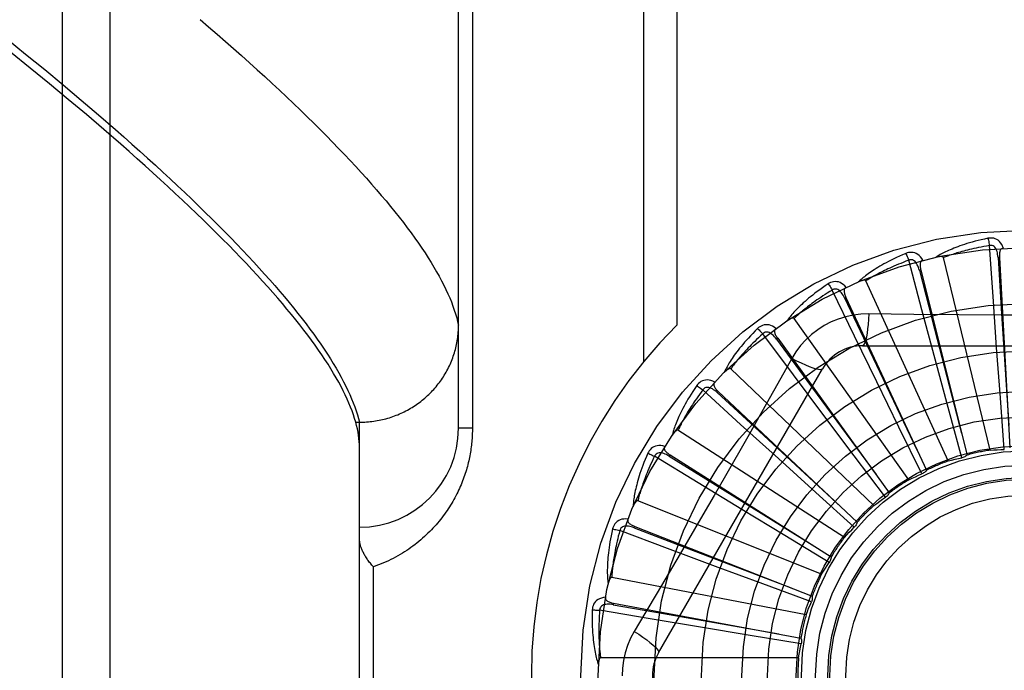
# Model space of a CAD drawing. Header units: inches. Extents: x 0 to 283, y 0 to 183.
# Tile 47 of 256: x 55.562 to 56.183, y 57.95 to 58.361. Entities that reach past the tile are written whole.
import ezdxf

# ---------------------------------------------------------------- set-up
doc = ezdxf.new("R2010")
doc.units = ezdxf.units.IN
doc.header["$LTSCALE"] = 15.583333
doc.header["$MEASUREMENT"] = 0
doc.linetypes.add('HIDDEN', pattern=[0.2, 0.1, -0.1])
doc.layers.add('LEFTHAND_DOOR_ASSEMBLY', color=7, linetype='CONTINUOUS')

msp = doc.modelspace()

# ---------------------------------------------------------------- linework, layer by layer
at = {"layer": 'LEFTHAND_DOOR_ASSEMBLY', "color": 8, "linetype": 'HIDDEN'}
for p, q in [((55.61858, 57.39041), (55.61858, 58.50356)), ((55.58858, 57.4198), (55.58858, 58.47417)), ((55.83858, 58.10323), (55.83858, 58.4436)), ((55.9553, 58.41698), (55.9553, 58.14496)), ((55.97651, 58.41698), (55.97651, 58.16835)), ((55.84737, 58.38448), (55.84737, 58.10323)), ((55.55293, 58.34931), (55.5653, 58.33936)), ((55.56827, 58.33051), (55.55571, 58.34065)), ((55.5653, 58.33936), (55.57733, 58.32954)), ((55.58046, 58.32055), (55.56827, 58.33051)), ((55.57733, 58.32954), (55.58903, 58.31985)), ((55.59226, 58.31075), (55.58046, 58.32055)), ((55.58903, 58.31985), (55.60038, 58.31031)), ((55.60369, 58.30113), (55.59226, 58.31075)), ((55.60038, 58.31031), (55.61139, 58.30092)), ((55.61474, 58.29169), (55.60369, 58.30113)), ((56.17604, 58.18631), (56.17378, 58.21852)), ((56.13113, 58.178), (56.12281, 58.20921)), ((56.17429, 58.08942), (56.14483, 58.21087)), ((56.18016, 58.21104), (56.1792, 58.21098)), ((56.18016, 58.21104), (56.1867, 58.09086)), ((56.13049, 58.20306), (56.12956, 58.20283)), ((56.13049, 58.20306), (56.15966, 58.0863)), ((56.0886, 58.16134), (56.07452, 58.19041)), ((56.14774, 58.08254), (56.09583, 58.19621)), ((56.08323, 58.18583), (56.08236, 58.18543)), ((56.08323, 58.18583), (56.13397, 58.0767)), ((56.17835, 58.1542), (56.17604, 58.18631)), ((56.13947, 58.14691), (56.13113, 58.178)), ((56.12298, 58.07075), (56.05049, 58.17255)), ((56.18289, 58.17453), (56.15442, 58.17469)), ((56.04999, 58.13694), (56.03067, 58.16282)), ((56.04009, 58.15997), (56.03931, 58.15941)), ((56.04009, 58.15997), (56.11056, 58.06241)), ((56.10268, 58.1324), (56.0886, 58.16134)), ((56.09364, 58.15532), (56.30053, 58.15532)), ((56.1807, 58.1225), (56.17835, 58.1542)), ((56.04905, 58.1473), (56.04215, 58.13492)), ((56.14778, 58.11622), (56.13947, 58.14691)), ((55.96494, 57.96157), (56.06838, 58.14073)), ((56.1009, 58.05449), (56.01046, 58.14073)), ((56.06929, 58.11118), (56.04999, 58.13694)), ((56.11664, 58.10384), (56.10268, 58.1324)), ((56.0167, 58.10567), (55.99283, 58.12742)), ((56.00262, 58.12641), (56.00196, 58.12571)), ((56.00262, 58.12641), (56.09028, 58.04395)), ((56.18318, 58.0898), (56.1807, 58.1225)), ((56.1564, 58.08458), (56.14778, 58.11622)), ((56.08841, 58.08578), (56.06929, 58.11118)), ((55.77371, 58.10701), (55.77608, 58.10701)), ((55.77608, 58.10701), (55.77722, 58.10702)), ((55.77608, 57.78696), (55.77608, 58.10701)), ((55.84737, 58.10323), (55.83858, 58.10323)), ((56.04053, 58.08403), (56.0167, 58.10567)), ((56.13109, 58.0744), (56.11664, 58.10384)), ((56.08229, 58.03434), (55.97716, 58.10191)), ((55.98993, 58.06866), (55.96237, 58.08551)), ((55.97218, 58.08636), (55.97166, 58.08555)), ((55.97218, 58.08636), (56.07386, 58.02198)), ((56.10817, 58.05961), (56.08841, 58.08578)), ((56.06411, 58.0627), (56.04053, 58.08403)), ((56.01742, 58.05192), (55.98993, 58.06866)), ((56.08847, 58.04075), (56.06411, 58.0627)), ((56.06783, 58.01104), (55.95182, 58.05749)), ((55.99293, 58.04847), (55.97856, 58.02389)), ((56.04461, 58.03544), (56.01742, 58.05192)), ((55.94986, 58.04128), (55.94951, 58.04039)), ((55.94986, 58.04128), (56.06189, 57.99731)), ((55.97064, 58.02726), (55.9404, 58.03859)), ((56.07269, 58.0185), (56.04461, 58.03544)), ((56.00081, 58.01603), (55.97064, 58.02726)), ((55.78487, 57.87823), (55.78487, 58.01573)), ((56.03062, 58.00499), (56.00081, 58.01603)), ((56.05805, 57.98542), (55.93534, 58.00907)), ((56.0614, 57.99366), (56.03062, 58.00499)), ((55.93649, 57.99279), (55.93631, 57.99185)), ((55.93649, 57.99279), (56.05481, 57.97081)), ((55.95954, 57.98295), (55.9277, 57.98835)), ((55.99129, 57.97763), (55.95954, 57.98295)), ((56.02265, 57.97244), (55.99129, 57.97763)), ((56.05502, 57.96714), (56.02265, 57.97244)), ((56.05329, 57.95841), (55.92832, 57.95841))]:
    msp.add_line(p, q, dxfattribs=at)
for points in [[(55.67541, 58.36117), (55.68083, 58.35653), (55.68616, 58.35193), (55.69141, 58.34737), (55.69656, 58.34284), (55.70162, 58.33836), (55.70659, 58.33391), (55.71147, 58.32951), (55.71626, 58.32514), (55.72096, 58.32082), (55.72556, 58.31653), (55.73008, 58.31229), (55.7345, 58.30809), (55.73883, 58.30393), (55.74307, 58.29982), (55.74722, 58.29574), (55.75128, 58.29171), (55.75524, 58.28772), (55.75911, 58.28377), (55.7629, 58.27986), (55.76659, 58.276), (55.77019, 58.27218), (55.7737, 58.2684), (55.77711, 58.26467), (55.78044, 58.26098), (55.78367, 58.25733), (55.78682, 58.25372), (55.78987, 58.25016), (55.79283, 58.24664), (55.7957, 58.24317), (55.79848, 58.23974), (55.80117, 58.23635), (55.80377, 58.23301), (55.80627, 58.22971), (55.80869, 58.22646), (55.81101, 58.22325), (55.81325, 58.22008), (55.81539, 58.21695), (55.81744, 58.21388), (55.81941, 58.21084), (55.82128, 58.20785), (55.82306, 58.2049), (55.82475, 58.20199), (55.82635, 58.19913), (55.82787, 58.19632), (55.82929, 58.19354), (55.83062, 58.19081), (55.83186, 58.18813), (55.83302, 58.18549), (55.83408, 58.18289), (55.83505, 58.18033), (55.83594, 58.17782), (55.83673, 58.17535), (55.83744, 58.17293), (55.83806, 58.17055), (55.83858, 58.16821)], [(55.61139, 58.30092), (55.62206, 58.29167), (55.62726, 58.28711), (55.63237, 58.28258), (55.6374, 58.27809), (55.64234, 58.27364), (55.64719, 58.26923), (55.65196, 58.26485), (55.65663, 58.26052), (55.66122, 58.25623), (55.66572, 58.25198), (55.67014, 58.24777), (55.67446, 58.2436), (55.6787, 58.23947), (55.68284, 58.23538), (55.6869, 58.23134), (55.69087, 58.22734), (55.69475, 58.22337), (55.69855, 58.21945), (55.70225, 58.21557), (55.70587, 58.21174), (55.7094, 58.20794), (55.71283, 58.20419), (55.71618, 58.20048), (55.71945, 58.19682), (55.72262, 58.1932), (55.7257, 58.18962), (55.7287, 58.18608), (55.7316, 58.18258), (55.73442, 58.17913), (55.73715, 58.17573), (55.73979, 58.17236), (55.74234, 58.16904), (55.7448, 58.16577), (55.74717, 58.16253), (55.74946, 58.15934), (55.75165, 58.1562), (55.75376, 58.15309), (55.75578, 58.15003), (55.75771, 58.14702), (55.75955, 58.14405), (55.7613, 58.14112), (55.76297, 58.13823), (55.76455, 58.13539), (55.76604, 58.1326), (55.76744, 58.12984), (55.76875, 58.12713), (55.76997, 58.12447), (55.77111, 58.12184), (55.77216, 58.11926), (55.77312, 58.11673), (55.77399, 58.11423), (55.77478, 58.11178), (55.77547, 58.10937), (55.77608, 58.10701)], [(55.77371, 58.10701), (55.77303, 58.10934), (55.77226, 58.11172), (55.7714, 58.11414), (55.77046, 58.1166), (55.76943, 58.1191), (55.76831, 58.12165), (55.7671, 58.12425), (55.76581, 58.12688), (55.76443, 58.12956), (55.76296, 58.13228), (55.7614, 58.13505), (55.75976, 58.13786), (55.75802, 58.14071), (55.7562, 58.14361), (55.75429, 58.14655), (55.7523, 58.14954), (55.75021, 58.15257), (55.74803, 58.15564), (55.74577, 58.15876), (55.74342, 58.16192), (55.74097, 58.16513), (55.73844, 58.16839), (55.73582, 58.17168), (55.73311, 58.17503), (55.73031, 58.17842), (55.72742, 58.18185), (55.72444, 58.18533), (55.72137, 58.18885), (55.7182, 58.19242), (55.71495, 58.19604), (55.71161, 58.1997), (55.70817, 58.2034), (55.70465, 58.20715), (55.70103, 58.21095), (55.69732, 58.21479), (55.69352, 58.21867), (55.68963, 58.22261), (55.68565, 58.22658), (55.68157, 58.23061), (55.6774, 58.23468), (55.67314, 58.23879), (55.66879, 58.24295), (55.66434, 58.24716), (55.6598, 58.25141), (55.65517, 58.2557), (55.65044, 58.26004), (55.64562, 58.26443), (55.64071, 58.26886), (55.6357, 58.27334), (55.6306, 58.27786), (55.62541, 58.28242), (55.61474, 58.29169)], [(56.17283, 58.2231), (56.17065, 58.22263), (56.16857, 58.22216), (56.1666, 58.22168), (56.16471, 58.22119), (56.16292, 58.2207), (56.16121, 58.22021), (56.15959, 58.21971), (56.15804, 58.21922), (56.15657, 58.21873), (56.15516, 58.21824), (56.15383, 58.21776), (56.15256, 58.21728), (56.15134, 58.2168), (56.15019, 58.21633), (56.14909, 58.21587), (56.14804, 58.21541), (56.14705, 58.21496), (56.1461, 58.21452), (56.14521, 58.21408), (56.14435, 58.21364), (56.14355, 58.21321), (56.14278, 58.21279), (56.14205, 58.21238), (56.14136, 58.21197), (56.14071, 58.21157), (56.14009, 58.21118)], [(56.18258, 58.21687), (56.18209, 58.21813), (56.18152, 58.21926), (56.18086, 58.22025), (56.18012, 58.2211), (56.17931, 58.22181), (56.17843, 58.22238), (56.17749, 58.2228), (56.17651, 58.22309), (56.17553, 58.22324), (56.17458, 58.22328), (56.17368, 58.22324), (56.17283, 58.2231)], [(56.17283, 58.2231), (56.17299, 58.2225), (56.17315, 58.22181), (56.17331, 58.22106), (56.17347, 58.22025), (56.17363, 58.21939), (56.17378, 58.21852)], [(56.17378, 58.21852), (56.17195, 58.21821), (56.1702, 58.2179), (56.16853, 58.21758), (56.16693, 58.21727), (56.16541, 58.21695), (56.16394, 58.21663), (56.16254, 58.21631), (56.1612, 58.21599), (56.15992, 58.21567), (56.1587, 58.21536), (56.15752, 58.21504), (56.1564, 58.21473), (56.15532, 58.21443), (56.15429, 58.21413), (56.1533, 58.21383), (56.15235, 58.21354), (56.15145, 58.21325), (56.15058, 58.21297), (56.14974, 58.21269), (56.14895, 58.21242), (56.14818, 58.21215), (56.14745, 58.21188), (56.14675, 58.21162), (56.14608, 58.21137), (56.14544, 58.21112), (56.14483, 58.21087)], [(56.1792, 58.21098), (56.17911, 58.21202), (56.17898, 58.21299), (56.17881, 58.21391), (56.17858, 58.21476), (56.1783, 58.21555), (56.17797, 58.21628), (56.17759, 58.21692), (56.17716, 58.21748), (56.17667, 58.21793), (56.17613, 58.21827), (56.17555, 58.2185), (56.17495, 58.21861), (56.17435, 58.21862), (56.17377, 58.21852)], [(56.18258, 58.21687), (56.18213, 58.2168), (56.18172, 58.21665), (56.18136, 58.21642), (56.18106, 58.21613), (56.18081, 58.21579), (56.18061, 58.2154), (56.18044, 58.21496), (56.18032, 58.21448), (56.18023, 58.21396), (56.18018, 58.21342), (56.18014, 58.21285), (56.18013, 58.21227), (56.18014, 58.21166), (56.18016, 58.21104)], [(56.12102, 58.21352), (56.11896, 58.21265), (56.11701, 58.21179), (56.11516, 58.21094), (56.1134, 58.21011), (56.11173, 58.20929), (56.11015, 58.20848), (56.10865, 58.20769), (56.10722, 58.20691), (56.10587, 58.20615), (56.10459, 58.20541), (56.10337, 58.20468), (56.10221, 58.20396), (56.10111, 58.20327), (56.10006, 58.20259), (56.09907, 58.20193), (56.09813, 58.20128), (56.09724, 58.20065), (56.09639, 58.20004), (56.0956, 58.19943), (56.09484, 58.19884), (56.09413, 58.19827), (56.09346, 58.19771), (56.09282, 58.19717), (56.09222, 58.19664), (56.09165, 58.19612), (56.09112, 58.19562)], [(56.12281, 58.20921), (56.12108, 58.20856), (56.11942, 58.20792), (56.11784, 58.20729), (56.11633, 58.20668), (56.11489, 58.20607), (56.11351, 58.20548), (56.1122, 58.2049), (56.11094, 58.20434), (56.10974, 58.20378), (56.1086, 58.20324), (56.10751, 58.20271), (56.10646, 58.2022), (56.10546, 58.20169), (56.1045, 58.2012), (56.10359, 58.20072), (56.10272, 58.20026), (56.10188, 58.1998), (56.10108, 58.19936), (56.10031, 58.19893), (56.09958, 58.19851), (56.09888, 58.1981), (56.09822, 58.1977), (56.09758, 58.19731), (56.09697, 58.19694), (56.09639, 58.19657), (56.09583, 58.19621)], [(56.13177, 58.20924), (56.13105, 58.2104), (56.13027, 58.21139), (56.12944, 58.21225), (56.12855, 58.21294), (56.12762, 58.21348), (56.12665, 58.21387), (56.12564, 58.21411), (56.12463, 58.2142), (56.12364, 58.21417), (56.12269, 58.21403), (56.12182, 58.21382), (56.12102, 58.21352)], [(56.12102, 58.21352), (56.12128, 58.21296), (56.12157, 58.21232), (56.12187, 58.21161), (56.12218, 58.21084), (56.1225, 58.21003), (56.12281, 58.20921)], [(56.12956, 58.20283), (56.12928, 58.20383), (56.12897, 58.20476), (56.12862, 58.20563), (56.12824, 58.20642), (56.12782, 58.20715), (56.12736, 58.20779), (56.12686, 58.20836), (56.12633, 58.20882), (56.12576, 58.20917), (56.12517, 58.20941), (56.12455, 58.20952), (56.12394, 58.20951), (56.12336, 58.20941), (56.1228, 58.20921)], [(56.13177, 58.20924), (56.13133, 58.20909), (56.13096, 58.20887), (56.13065, 58.20858), (56.13041, 58.20824), (56.13023, 58.20785), (56.13011, 58.20743), (56.13003, 58.20696), (56.13, 58.20647), (56.13001, 58.20595), (56.13006, 58.20541), (56.13013, 58.20484), (56.13023, 58.20426), (56.13035, 58.20367), (56.13049, 58.20306)], [(56.14483, 58.21087), (56.14476, 58.21103), (56.14465, 58.21116), (56.14451, 58.21126), (56.14434, 58.21135), (56.14415, 58.21141), (56.14395, 58.21146), (56.14374, 58.2115), (56.14351, 58.21152), (56.14328, 58.21154), (56.14304, 58.21154), (56.14278, 58.21154), (56.14252, 58.21153), (56.14226, 58.21151), (56.14198, 58.21149), (56.14169, 58.21145), (56.1414, 58.21142), (56.14109, 58.21137), (56.14077, 58.21132), (56.14044, 58.21125), (56.1401, 58.21118)], [(56.1792, 58.21098), (56.18123, 58.17878), (56.18594, 58.10504)], [(56.12956, 58.20283), (56.13765, 58.17159), (56.15623, 58.10008)], [(56.09583, 58.19621), (56.09573, 58.19635), (56.0956, 58.19646), (56.09544, 58.19654), (56.09526, 58.19659), (56.09507, 58.19662), (56.09486, 58.19663), (56.09464, 58.19662), (56.09442, 58.1966), (56.09419, 58.19657), (56.09395, 58.19653), (56.0937, 58.19648), (56.09344, 58.19642), (56.09319, 58.19635), (56.09292, 58.19628), (56.09264, 58.19619), (56.09236, 58.1961), (56.09207, 58.196), (56.09177, 58.19588), (56.09145, 58.19576), (56.09113, 58.19562)], [(56.07195, 58.19431), (56.0701, 58.19307), (56.06835, 58.19185), (56.06669, 58.19067), (56.06512, 58.18952), (56.06364, 58.18839), (56.06223, 58.1873), (56.06091, 58.18624), (56.05966, 58.18521), (56.05847, 58.18421), (56.05735, 58.18323), (56.05629, 58.18228), (56.05529, 58.18136), (56.05434, 58.18047), (56.05344, 58.17961), (56.05259, 58.17877), (56.05179, 58.17796), (56.05103, 58.17717), (56.05032, 58.17641), (56.04965, 58.17566), (56.04903, 58.17494), (56.04843, 58.17425), (56.04788, 58.17357), (56.04736, 58.17292), (56.04687, 58.17228), (56.04641, 58.17167), (56.04598, 58.17107)], [(56.07452, 58.19041), (56.07295, 58.18945), (56.07144, 58.1885), (56.07001, 58.18759), (56.06864, 58.1867), (56.06734, 58.18583), (56.0661, 58.18499), (56.06492, 58.18418), (56.0638, 58.18338), (56.06272, 58.18261), (56.0617, 58.18186), (56.06073, 58.18114), (56.0598, 58.18043), (56.05891, 58.17975), (56.05807, 58.17909), (56.05726, 58.17844), (56.05649, 58.17782), (56.05575, 58.17722), (56.05505, 58.17663), (56.05438, 58.17606), (56.05374, 58.17551), (56.05314, 58.17498), (56.05256, 58.17446), (56.052, 58.17396), (56.05148, 58.17347), (56.05097, 58.173), (56.05049, 58.17255)], [(56.08331, 58.19214), (56.08239, 58.19314), (56.08144, 58.19397), (56.08046, 58.19465), (56.07946, 58.19517), (56.07844, 58.19552), (56.07741, 58.19572), (56.07638, 58.19576), (56.07537, 58.19566), (56.0744, 58.19544), (56.0735, 58.19513), (56.07268, 58.19475), (56.07195, 58.19431)], [(56.07195, 58.19431), (56.07231, 58.19381), (56.07272, 58.19323), (56.07315, 58.19259), (56.0736, 58.1919), (56.07406, 58.19116), (56.07452, 58.19041)], [(56.08236, 58.18543), (56.0819, 58.18635), (56.08142, 58.18721), (56.08091, 58.18799), (56.08038, 58.1887), (56.07983, 58.18934), (56.07926, 58.18988), (56.07866, 58.19034), (56.07805, 58.1907), (56.07743, 58.19094), (56.0768, 58.19105), (56.07618, 58.19105), (56.07558, 58.19093), (56.07503, 58.19071), (56.07452, 58.19041)], [(56.08332, 58.19214), (56.08292, 58.19191), (56.0826, 58.19162), (56.08235, 58.19128), (56.08217, 58.1909), (56.08207, 58.19048), (56.08203, 58.19004), (56.08204, 58.18958), (56.08211, 58.18909), (56.08222, 58.18858), (56.08236, 58.18805), (56.08254, 58.18751), (56.08275, 58.18696), (56.08298, 58.1864), (56.08323, 58.18583)], [(56.08236, 58.18543), (56.09622, 58.15628), (56.128, 58.08958)], [(56.05049, 58.17255), (56.05037, 58.17267), (56.05022, 58.17275), (56.05005, 58.17279), (56.04986, 58.17281), (56.04967, 58.1728), (56.04946, 58.17277), (56.04925, 58.17272), (56.04903, 58.17266), (56.04881, 58.17259), (56.04858, 58.1725), (56.04835, 58.17241), (56.04811, 58.1723), (56.04787, 58.17218), (56.04762, 58.17206), (56.04737, 58.17192), (56.04711, 58.17178), (56.04684, 58.17162), (56.04657, 58.17145), (56.04631, 58.17129), (56.04606, 58.17113)], [(56.09762, 58.17534), (56.09269, 58.17519), (56.08782, 58.1746), (56.08304, 58.17359), (56.07837, 58.17215), (56.07384, 58.1703), (56.06949, 58.16804), (56.06536, 58.16541), (56.06148, 58.16241), (56.05789, 58.15908), (56.05461, 58.15544), (56.05166, 58.15151), (56.04905, 58.1473)], [(56.09762, 58.17534), (56.09743, 58.17195), (56.09718, 58.16877), (56.09687, 58.16589), (56.09652, 58.16329), (56.09612, 58.16098), (56.09568, 58.15901), (56.09521, 58.15743), (56.0947, 58.15627), (56.09418, 58.15556), (56.09364, 58.15532)], [(56.15442, 58.17469), (56.126, 58.17497), (56.11184, 58.17513), (56.09762, 58.17534)], [(56.23983, 58.17469), (56.21137, 58.17453), (56.19713, 58.17452), (56.18289, 58.17453)], [(55.77722, 58.10702), (55.77835, 58.10705), (55.77948, 58.1071), (55.78061, 58.10717), (55.78173, 58.10726), (55.78285, 58.10737), (55.78397, 58.1075), (55.78509, 58.10765), (55.78621, 58.10782), (55.78732, 58.10801), (55.78843, 58.10822), (55.78953, 58.10844), (55.79063, 58.10869), (55.79172, 58.10896), (55.79281, 58.10924), (55.7939, 58.10955), (55.79498, 58.10987), (55.79605, 58.11022), (55.79712, 58.11058), (55.79817, 58.11096), (55.79923, 58.11136), (55.80027, 58.11178), (55.80131, 58.11222), (55.80234, 58.11267), (55.80335, 58.11314), (55.80437, 58.11364), (55.80537, 58.11414), (55.80636, 58.11467), (55.80734, 58.11521), (55.80831, 58.11578), (55.80927, 58.11635), (55.81022, 58.11695), (55.81116, 58.11756), (55.81209, 58.11819), (55.81301, 58.11883), (55.81391, 58.11949), (55.8148, 58.12017), (55.81568, 58.12086), (55.81655, 58.12157), (55.8174, 58.12229), (55.81824, 58.12303), (55.81907, 58.12378), (55.81988, 58.12455), (55.82068, 58.12533), (55.82146, 58.12613), (55.82223, 58.12694), (55.82298, 58.12776), (55.82372, 58.12859), (55.82444, 58.12944), (55.82515, 58.1303), (55.82584, 58.13118), (55.82652, 58.13206), (55.82718, 58.13296), (55.82782, 58.13387), (55.82844, 58.13479), (55.82905, 58.13572), (55.82964, 58.13666), (55.83021, 58.13761), (55.83077, 58.13858), (55.8313, 58.13955), (55.83182, 58.14053), (55.83233, 58.14152), (55.83281, 58.14252), (55.83327, 58.14352), (55.83372, 58.14454), (55.83415, 58.14556), (55.83455, 58.14659), (55.83494, 58.14763), (55.83531, 58.14867), (55.83566, 58.14972), (55.83599, 58.15078), (55.83631, 58.15184), (55.8366, 58.15291), (55.83687, 58.15398), (55.83712, 58.15506), (55.83736, 58.15614), (55.83757, 58.15722), (55.83776, 58.15831), (55.83793, 58.1594), (55.83809, 58.1605), (55.83822, 58.16159), (55.83833, 58.16269), (55.83842, 58.16379), (55.83849, 58.1649), (55.83854, 58.166), (55.83857, 58.1671), (55.83858, 58.16821)], [(56.0274, 58.16616), (56.02582, 58.16459), (56.02433, 58.16306), (56.02293, 58.16159), (56.0216, 58.16016), (56.02036, 58.15878), (56.01919, 58.15744), (56.01809, 58.15615), (56.01705, 58.1549), (56.01608, 58.15369), (56.01517, 58.15252), (56.0143, 58.15139), (56.01349, 58.15029), (56.01273, 58.14924), (56.01201, 58.14822), (56.01134, 58.14724), (56.0107, 58.14629), (56.01011, 58.14537), (56.00956, 58.14449), (56.00904, 58.14363), (56.00856, 58.1428), (56.00811, 58.14201), (56.0077, 58.14124), (56.00731, 58.1405), (56.00695, 58.13978), (56.00661, 58.13909), (56.0063, 58.13842)], [(56.03897, 58.16618), (56.03788, 58.16698), (56.03679, 58.16762), (56.0357, 58.1681), (56.03462, 58.16842), (56.03355, 58.16858), (56.0325, 58.16858), (56.03148, 58.16842), (56.03051, 58.16814), (56.0296, 58.16773), (56.02877, 58.16725), (56.02804, 58.16673), (56.0274, 58.16616)], [(56.0274, 58.16616), (56.02786, 58.16574), (56.02836, 58.16524), (56.02891, 58.1647), (56.02948, 58.1641), (56.03007, 58.16347), (56.03067, 58.16282)], [(56.03898, 58.16618), (56.03863, 58.16588), (56.03837, 58.16553), (56.03819, 58.16515), (56.03809, 58.16474), (56.03806, 58.16432), (56.03811, 58.16388), (56.03821, 58.16342), (56.03837, 58.16295), (56.03857, 58.16247), (56.03881, 58.16198), (56.03909, 58.16149), (56.0394, 58.16099), (56.03973, 58.16048), (56.04009, 58.15997)], [(56.03067, 58.16282), (56.0293, 58.16157), (56.028, 58.16036), (56.02677, 58.15919), (56.0256, 58.15806), (56.02448, 58.15696), (56.02343, 58.1559), (56.02242, 58.15488), (56.02147, 58.15389), (56.02056, 58.15293), (56.0197, 58.152), (56.01888, 58.1511), (56.0181, 58.15023), (56.01736, 58.14939), (56.01665, 58.14858), (56.01598, 58.1478), (56.01534, 58.14704), (56.01474, 58.14631), (56.01416, 58.1456), (56.01361, 58.14492), (56.01309, 58.14426), (56.01259, 58.14362), (56.01212, 58.143), (56.01167, 58.1424), (56.01124, 58.14182), (56.01084, 58.14127), (56.01046, 58.14073)], [(56.03931, 58.15941), (56.03868, 58.16023), (56.03804, 58.16098), (56.0374, 58.16165), (56.03675, 58.16225), (56.03609, 58.16277), (56.03542, 58.1632), (56.03475, 58.16354), (56.03408, 58.16377), (56.03342, 58.16388), (56.03279, 58.16388), (56.03218, 58.16375), (56.03161, 58.16352), (56.0311, 58.16321), (56.03067, 58.16281)], [(56.03931, 58.15941), (56.05843, 58.13341), (56.10226, 58.07393)], [(56.04905, 58.1473), (56.05208, 58.14577), (56.05497, 58.1444), (56.05761, 58.14322), (56.06004, 58.14222), (56.06224, 58.14141), (56.06416, 58.14081), (56.06577, 58.14043), (56.06703, 58.14029), (56.06791, 58.14039), (56.06838, 58.14073)], [(56.01046, 58.14073), (56.01031, 58.14082), (56.01015, 58.14088), (56.00997, 58.14089), (56.00979, 58.14086), (56.00959, 58.14082), (56.0094, 58.14075), (56.0092, 58.14067), (56.009, 58.14056), (56.00879, 58.14045), (56.00859, 58.14032), (56.00838, 58.14019), (56.00816, 58.14004), (56.00795, 58.13988), (56.00773, 58.13971), (56.0075, 58.13953), (56.00728, 58.13933), (56.00704, 58.13913), (56.0068, 58.13891), (56.00656, 58.13868), (56.00631, 58.13843)], [(56.04215, 58.13492), (56.02825, 58.11023), (56.02126, 58.09786)], [(55.98899, 58.13009), (55.98774, 58.12824), (55.98656, 58.12646), (55.98546, 58.12475), (55.98443, 58.1231), (55.98347, 58.1215), (55.98258, 58.11997), (55.98174, 58.11849), (55.98096, 58.11707), (55.98023, 58.1157), (55.97956, 58.11437), (55.97892, 58.1131), (55.97834, 58.11188), (55.97779, 58.1107), (55.97727, 58.10956), (55.9768, 58.10847), (55.97635, 58.10742), (55.97594, 58.1064), (55.97557, 58.10543), (55.97522, 58.10449), (55.97491, 58.10359), (55.97462, 58.10272), (55.97436, 58.10189), (55.97411, 58.10109), (55.9739, 58.10032), (55.9737, 58.09957), (55.97352, 58.09886)], [(56.00035, 58.1323), (55.99912, 58.13288), (55.99793, 58.1333), (55.99677, 58.13356), (55.99565, 58.13367), (55.99457, 58.13362), (55.99354, 58.13342), (55.99257, 58.13308), (55.99167, 58.13261), (55.99085, 58.13205), (55.99013, 58.13142), (55.98951, 58.13077), (55.98899, 58.13009)], [(55.98899, 58.13009), (55.98952, 58.12976), (55.99011, 58.12937), (55.99074, 58.12893), (55.99142, 58.12846), (55.99212, 58.12795), (55.99283, 58.12742)], [(56.00196, 58.12571), (56.00119, 58.1264), (56.00042, 58.12701), (55.99966, 58.12755), (55.99891, 58.12802), (55.99816, 58.1284), (55.99742, 58.12869), (55.9967, 58.1289), (55.996, 58.129), (55.99533, 58.12899), (55.99471, 58.12887), (55.99413, 58.12863), (55.99362, 58.12829), (55.99318, 58.12789), (55.99283, 58.12742)], [(56.00035, 58.1323), (56.00007, 58.13193), (55.99987, 58.13155), (55.99977, 58.13114), (55.99975, 58.13072), (55.99981, 58.1303), (55.99993, 58.12987), (56.00012, 58.12944), (56.00036, 58.12901), (56.00065, 58.12858), (56.00099, 58.12815), (56.00135, 58.12771), (56.00175, 58.12728), (56.00217, 58.12684), (56.00262, 58.12641)], [(55.99283, 58.12742), (55.99173, 58.12594), (55.99068, 58.12451), (55.98969, 58.12312), (55.98875, 58.12179), (55.98786, 58.12051), (55.98703, 58.11926), (55.98623, 58.11807), (55.98548, 58.11691), (55.98477, 58.1158), (55.9841, 58.11472), (55.98347, 58.11369), (55.98287, 58.11269), (55.9823, 58.11172), (55.98176, 58.11079), (55.98125, 58.1099), (55.98077, 58.10903), (55.98031, 58.1082), (55.97987, 58.10739), (55.97946, 58.10662), (55.97908, 58.10587), (55.97871, 58.10515), (55.97836, 58.10445), (55.97804, 58.10378), (55.97773, 58.10313), (55.97744, 58.10251), (55.97716, 58.10191)], [(56.00196, 58.12571), (56.02566, 58.1038), (56.07995, 58.05369)], [(55.77608, 58.09104), (55.77605, 58.09291), (55.77594, 58.09481), (55.77575, 58.09676), (55.77549, 58.09874), (55.77516, 58.10075), (55.77475, 58.1028), (55.77427, 58.10489), (55.77371, 58.10701)], [(55.84737, 58.10323), (55.84736, 58.10216), (55.84735, 58.10108), (55.84731, 58.10001), (55.84727, 58.09895), (55.84721, 58.09787), (55.84715, 58.0968), (55.84706, 58.09572), (55.84697, 58.09464), (55.84686, 58.09356), (55.84674, 58.09247), (55.84661, 58.09138), (55.84646, 58.09029), (55.8463, 58.0892), (55.84612, 58.0881), (55.84593, 58.087), (55.84573, 58.08589), (55.84551, 58.08478), (55.84528, 58.08367), (55.84503, 58.08255), (55.84476, 58.08143), (55.84448, 58.0803), (55.84418, 58.07916), (55.84387, 58.07802), (55.84354, 58.07688), (55.84319, 58.07573), (55.84282, 58.07458), (55.84243, 58.07342), (55.84203, 58.07225), (55.8416, 58.07109), (55.84116, 58.06992), (55.8407, 58.06875), (55.84022, 58.06758), (55.83972, 58.06641), (55.8392, 58.06523), (55.83867, 58.06406), (55.83811, 58.06289), (55.83753, 58.06172), (55.83693, 58.06055), (55.83632, 58.05939), (55.83568, 58.05822), (55.83502, 58.05706), (55.83434, 58.0559), (55.83364, 58.05474), (55.83292, 58.05359), (55.83217, 58.05243), (55.83141, 58.05129), (55.83062, 58.05014), (55.8298, 58.049), (55.82897, 58.04787), (55.82811, 58.04674), (55.82723, 58.04561), (55.82633, 58.04449), (55.8254, 58.04338), (55.82444, 58.04228), (55.82347, 58.04118), (55.82247, 58.04009), (55.82144, 58.03902), (55.8204, 58.03795), (55.81932, 58.03689), (55.81823, 58.03584), (55.8171, 58.0348), (55.81596, 58.03377), (55.81479, 58.03276), (55.81359, 58.03176), (55.81237, 58.03078), (55.81113, 58.02981), (55.80986, 58.02885), (55.80856, 58.02791), (55.80725, 58.02699), (55.80591, 58.02609), (55.80454, 58.0252), (55.80316, 58.02434), (55.80175, 58.02349), (55.80032, 58.02267), (55.79886, 58.02187), (55.79739, 58.02109), (55.79589, 58.02033), (55.79437, 58.01959), (55.79284, 58.01889), (55.79128, 58.0182), (55.7897, 58.01754), (55.78811, 58.01691), (55.7865, 58.01631), (55.78487, 58.01573)], [(55.97716, 58.10191), (55.977, 58.10197), (55.97683, 58.10199), (55.97666, 58.10197), (55.97648, 58.10191), (55.9763, 58.10183), (55.97612, 58.10173), (55.97594, 58.10161), (55.97576, 58.10147), (55.97558, 58.10132), (55.9754, 58.10116), (55.97522, 58.10098), (55.97504, 58.10079), (55.97486, 58.1006), (55.97468, 58.10039), (55.97449, 58.10017), (55.9743, 58.09994), (55.97411, 58.09969), (55.97392, 58.09943), (55.97374, 58.09919), (55.97358, 58.09894)], [(56.02126, 58.09786), (56.00717, 58.07313), (56.00006, 58.06079), (55.99293, 58.04847)], [(55.96883, 58.09172), (55.96752, 58.09205), (55.96627, 58.09224), (55.96508, 58.09228), (55.96395, 58.09218), (55.96291, 58.09192), (55.96193, 58.09153), (55.96105, 58.09101), (55.96025, 58.09038), (55.95955, 58.08968), (55.95896, 58.08892), (55.95848, 58.08816), (55.9581, 58.08739)], [(55.96883, 58.09172), (55.96863, 58.09131), (55.96851, 58.09089), (55.96849, 58.09047), (55.96855, 58.09005), (55.96868, 58.08965), (55.96888, 58.08926), (55.96915, 58.08887), (55.96947, 58.08849), (55.96984, 58.08812), (55.97024, 58.08776), (55.97069, 58.0874), (55.97116, 58.08705), (55.97165, 58.08671), (55.97218, 58.08636)], [(55.9581, 58.08739), (55.95722, 58.08535), (55.9564, 58.08338), (55.95564, 58.08149), (55.95495, 58.07967), (55.9543, 58.07792), (55.95371, 58.07625), (55.95317, 58.07464), (55.95268, 58.07309), (55.95222, 58.07161), (55.95181, 58.07018), (55.95143, 58.06881), (55.95108, 58.0675), (55.95077, 58.06624), (55.95048, 58.06502), (55.95022, 58.06386), (55.94998, 58.06274), (55.94977, 58.06167), (55.94959, 58.06064), (55.94942, 58.05966), (55.94928, 58.05871), (55.94917, 58.0578), (55.94906, 58.05694), (55.94898, 58.0561), (55.94891, 58.05531), (55.94886, 58.05454), (55.94882, 58.05381)], [(55.96237, 58.08551), (55.96157, 58.08384), (55.96081, 58.08224), (55.9601, 58.08069), (55.95943, 58.0792), (55.9588, 58.07777), (55.95822, 58.0764), (55.95767, 58.07507), (55.95715, 58.0738), (55.95666, 58.07257), (55.95621, 58.07138), (55.95578, 58.07025), (55.95538, 58.06915), (55.955, 58.0681), (55.95465, 58.06708), (55.95432, 58.06611), (55.95401, 58.06517), (55.95372, 58.06426), (55.95344, 58.06339), (55.95319, 58.06255), (55.95295, 58.06174), (55.95272, 58.06096), (55.95252, 58.06021), (55.95232, 58.05949), (55.95214, 58.0588), (55.95197, 58.05813), (55.95182, 58.05749)], [(55.9581, 58.08739), (55.95868, 58.08717), (55.95933, 58.0869), (55.96004, 58.0866), (55.96079, 58.08626), (55.96158, 58.08589), (55.96237, 58.08551)], [(55.97166, 58.08555), (55.97077, 58.08608), (55.9699, 58.08654), (55.96905, 58.08693), (55.96823, 58.08724), (55.96742, 58.08747), (55.96664, 58.08762), (55.96589, 58.08769), (55.96518, 58.08766), (55.96453, 58.08752), (55.96394, 58.08728), (55.96342, 58.08694), (55.96298, 58.08651), (55.96263, 58.08603), (55.96237, 58.0855)], [(55.97166, 58.08555), (55.99908, 58.06853), (56.06187, 58.02959)], [(56.14774, 58.08254), (56.1499, 58.0831), (56.15206, 58.08363), (56.15423, 58.08412), (56.1564, 58.08458)], [(56.15966, 58.0863), (56.15919, 58.08589), (56.15869, 58.08552), (56.15815, 58.08521), (56.15758, 58.08494), (56.157, 58.08474), (56.1564, 58.08458)], [(56.17429, 58.08942), (56.17651, 58.08957), (56.17874, 58.08968), (56.18096, 58.08975), (56.18318, 58.0898)], [(56.12298, 58.07075), (56.12499, 58.07171), (56.12702, 58.07264), (56.12905, 58.07353), (56.13109, 58.0744)], [(56.13397, 58.0767), (56.13359, 58.0762), (56.13316, 58.07575), (56.13269, 58.07534), (56.13218, 58.07497), (56.13165, 58.07466), (56.13109, 58.0744)], [(56.1009, 58.05449), (56.10269, 58.05581), (56.1045, 58.05711), (56.10633, 58.05837), (56.10817, 58.05961)], [(56.11056, 58.06241), (56.11028, 58.06185), (56.10995, 58.06133), (56.10956, 58.06083), (56.10913, 58.06038), (56.10867, 58.05997), (56.10817, 58.05961)], [(55.95182, 58.05749), (55.95165, 58.05752), (55.95148, 58.05751), (55.95131, 58.05746), (55.95115, 58.05737), (55.95098, 58.05725), (55.95083, 58.05711), (55.95068, 58.05696), (55.95053, 58.05679), (55.95038, 58.05661), (55.95023, 58.05642), (55.95009, 58.05621), (55.94995, 58.05599), (55.9498, 58.05576), (55.94966, 58.05552), (55.94952, 58.05527), (55.94938, 58.05501), (55.94924, 58.05473), (55.9491, 58.05444), (55.94896, 58.05414), (55.94882, 58.05381)], [(55.94557, 58.0459), (55.94421, 58.04599), (55.94295, 58.04593), (55.94177, 58.04575), (55.94069, 58.04543), (55.93971, 58.04499), (55.93883, 58.04442), (55.93805, 58.04374), (55.93739, 58.04297), (55.93684, 58.04214), (55.9364, 58.04129), (55.93607, 58.04046), (55.93584, 58.03963)], [(55.94951, 58.04039), (55.94854, 58.04074), (55.9476, 58.04102), (55.94669, 58.04124), (55.94582, 58.04139), (55.94498, 58.04147), (55.94419, 58.04147), (55.94344, 58.04139), (55.94275, 58.04123), (55.94214, 58.04097), (55.94161, 58.04062), (55.94116, 58.04019), (55.94081, 58.03969), (55.94055, 58.03915), (55.9404, 58.03858)], [(55.94557, 58.04591), (55.94544, 58.04546), (55.9454, 58.04503), (55.94546, 58.04461), (55.9456, 58.04421), (55.94581, 58.04384), (55.94608, 58.0435), (55.94642, 58.04317), (55.9468, 58.04286), (55.94723, 58.04257), (55.9477, 58.04229), (55.9482, 58.04202), (55.94873, 58.04176), (55.94929, 58.04152), (55.94986, 58.04128)], [(56.09028, 58.04395), (56.09011, 58.04334), (56.08988, 58.04277), (56.0896, 58.04222), (56.08927, 58.04169), (56.08889, 58.0412), (56.08847, 58.04075)], [(55.93584, 58.03963), (55.93537, 58.03745), (55.93493, 58.03536), (55.93455, 58.03336), (55.93421, 58.03145), (55.93391, 58.02961), (55.93365, 58.02785), (55.93342, 58.02617), (55.93323, 58.02456), (55.93306, 58.02302), (55.93293, 58.02154), (55.93281, 58.02012), (55.93272, 58.01876), (55.93265, 58.01746), (55.9326, 58.01622), (55.93256, 58.01503), (55.93254, 58.01389), (55.93254, 58.01279), (55.93255, 58.01175), (55.93258, 58.01075), (55.93262, 58.00979), (55.93267, 58.00888), (55.93274, 58.00801), (55.93281, 58.00718), (55.9329, 58.00638), (55.93299, 58.00562), (55.93309, 58.00489)], [(55.9404, 58.03859), (55.93992, 58.0368), (55.93948, 58.03508), (55.93908, 58.03343), (55.9387, 58.03184), (55.93836, 58.03032), (55.93804, 58.02885), (55.93775, 58.02745), (55.93749, 58.0261), (55.93724, 58.0248), (55.93702, 58.02355), (55.93681, 58.02235), (55.93663, 58.0212), (55.93646, 58.02009), (55.9363, 58.01903), (55.93616, 58.01801), (55.93604, 58.01703), (55.93592, 58.01608), (55.93582, 58.01517), (55.93572, 58.0143), (55.93564, 58.01346), (55.93557, 58.01266), (55.93551, 58.01188), (55.93545, 58.01114), (55.93541, 58.01042), (55.93537, 58.00973), (55.93534, 58.00907)], [(55.93584, 58.03963), (55.93645, 58.03952), (55.93715, 58.03938), (55.9379, 58.03921), (55.9387, 58.03902), (55.93955, 58.03881), (55.9404, 58.03859)], [(55.94951, 58.04039), (55.97965, 58.02886), (56.04868, 58.00251)], [(56.08229, 58.03434), (56.0838, 58.03598), (56.08533, 58.0376), (56.08689, 58.03918), (56.08847, 58.04075)], [(55.78487, 58.01573), (55.78437, 58.0163), (55.78389, 58.01686), (55.78341, 58.01743), (55.78295, 58.01799), (55.7825, 58.01856), (55.78207, 58.01913), (55.78164, 58.0197), (55.78124, 58.02026), (55.78084, 58.02083), (55.78046, 58.0214), (55.7801, 58.02196), (55.77975, 58.02252), (55.77942, 58.02308), (55.7791, 58.02363), (55.7788, 58.02418), (55.77851, 58.02473), (55.77824, 58.02527), (55.77799, 58.02581), (55.77775, 58.02634), (55.77753, 58.02686), (55.77733, 58.02738), (55.77714, 58.02789), (55.77696, 58.02839), (55.77681, 58.02889), (55.77667, 58.02937), (55.77654, 58.02985), (55.77643, 58.03032), (55.77634, 58.03078), (55.77626, 58.03123), (55.7762, 58.03167), (55.77615, 58.0321), (55.77611, 58.03252), (55.77609, 58.03293), (55.77608, 58.03333)], [(55.97856, 58.02389), (55.96411, 57.99942), (55.95688, 57.98724), (55.94959, 57.97503)], [(56.06783, 58.01104), (56.06901, 58.01293), (56.07021, 58.01481), (56.07143, 58.01666), (56.07269, 58.0185)], [(56.07386, 58.02198), (56.07381, 58.02136), (56.07369, 58.02075), (56.07352, 58.02015), (56.07329, 58.01957), (56.07301, 58.01902), (56.07269, 58.0185)], [(55.93534, 58.00907), (55.93516, 58.00907), (55.935, 58.00903), (55.93485, 58.00895), (55.9347, 58.00883), (55.93456, 58.00868), (55.93444, 58.00852), (55.93431, 58.00834), (55.9342, 58.00815), (55.93409, 58.00794), (55.93398, 58.00772), (55.93388, 58.00749), (55.93378, 58.00725), (55.93369, 58.007), (55.93359, 58.00674), (55.9335, 58.00647), (55.93342, 58.00618), (55.93333, 58.00588), (55.93325, 58.00557), (55.93317, 58.00524), (55.93309, 58.0049)], [(55.93139, 57.99652), (55.93004, 57.99634), (55.92881, 57.99605), (55.92769, 57.99565), (55.92669, 57.99513), (55.92581, 57.99451), (55.92506, 57.99378), (55.92442, 57.99297), (55.92392, 57.99209), (55.92354, 57.99117), (55.92327, 57.99025), (55.9231, 57.98937), (55.92303, 57.98852)], [(55.93631, 57.99185), (55.93529, 57.99201), (55.93431, 57.99211), (55.93338, 57.99215), (55.93249, 57.99214), (55.93166, 57.99205), (55.93088, 57.9919), (55.93016, 57.99168), (55.92951, 57.99139), (55.92896, 57.99102), (55.9285, 57.99058), (55.92815, 57.99007), (55.92789, 57.98951), (55.92775, 57.98894), (55.9277, 57.98835)], [(55.93139, 57.99652), (55.93135, 57.99606), (55.9314, 57.99563), (55.93153, 57.99523), (55.93174, 57.99486), (55.93202, 57.99454), (55.93235, 57.99425), (55.93274, 57.99399), (55.93318, 57.99376), (55.93366, 57.99355), (55.93417, 57.99337), (55.93471, 57.9932), (55.93528, 57.99305), (55.93587, 57.99291), (55.93649, 57.99279)], [(55.93631, 57.99185), (55.96809, 57.98623), (56.04085, 57.97342)], [(56.05805, 57.98542), (56.05884, 57.9875), (56.05966, 57.98957), (56.06052, 57.99162), (56.0614, 57.99366)], [(56.06189, 57.99731), (56.06196, 57.99669), (56.06196, 57.99607), (56.0619, 57.99544), (56.06179, 57.99483), (56.06162, 57.99424), (56.0614, 57.99366)], [(55.92303, 57.98852), (55.92298, 57.98621), (55.92295, 57.98401), (55.92296, 57.98191), (55.923, 57.9799), (55.92306, 57.97798), (55.92314, 57.97614), (55.92325, 57.97438), (55.92337, 57.97271), (55.92351, 57.97112), (55.92367, 57.9696), (55.92383, 57.96814), (55.92401, 57.96676), (55.9242, 57.96543), (55.9244, 57.96416), (55.92461, 57.96295), (55.92482, 57.96179), (55.92505, 57.96068), (55.92528, 57.95961), (55.92553, 57.95858), (55.92578, 57.95758), (55.92604, 57.95662), (55.92632, 57.95569), (55.9266, 57.95478), (55.9269, 57.9539)], [(55.92303, 57.98852), (55.92365, 57.98852), (55.92436, 57.98852), (55.92513, 57.98849), (55.92595, 57.98846), (55.92682, 57.98841), (55.9277, 57.98835)], [(55.9277, 57.98835), (55.92757, 57.98651), (55.92747, 57.98473), (55.92738, 57.98304), (55.92731, 57.98141), (55.92726, 57.97985), (55.92723, 57.97835), (55.92721, 57.97691), (55.9272, 57.97554), (55.92721, 57.97422), (55.92723, 57.97295), (55.92725, 57.97173), (55.92729, 57.97057), (55.92733, 57.96945), (55.92738, 57.96838), (55.92744, 57.96735), (55.9275, 57.96636), (55.92756, 57.96541), (55.92763, 57.9645), (55.92771, 57.96362), (55.92778, 57.96278), (55.92787, 57.96198), (55.92795, 57.9612), (55.92804, 57.96046), (55.92813, 57.95975), (55.92822, 57.95907), (55.92832, 57.95841)], [(55.94959, 57.97503), (55.94725, 57.97067), (55.94532, 57.96615), (55.9438, 57.96147), (55.94272, 57.95669), (55.94206, 57.95186), (55.94184, 57.94698)], [(55.94959, 57.97503), (55.95243, 57.97317), (55.95506, 57.97135), (55.9574, 57.96965), (55.95948, 57.96805), (55.96128, 57.96655), (55.96276, 57.96519), (55.96389, 57.96398), (55.96465, 57.96296), (55.965, 57.96215), (55.96494, 57.96157)], [(56.05329, 57.95841), (56.05367, 57.96061), (56.05409, 57.9628), (56.05454, 57.96497), (56.05502, 57.96714)], [(56.05481, 57.97081), (56.05499, 57.97022), (56.05511, 57.96961), (56.05518, 57.96899), (56.05518, 57.96836), (56.05513, 57.96775), (56.05502, 57.96714)], [(55.92832, 57.95841), (55.92815, 57.95838), (55.92799, 57.95831), (55.92786, 57.9582), (55.92774, 57.95805), (55.92763, 57.95789), (55.92754, 57.9577), (55.92745, 57.95751), (55.92738, 57.9573), (55.92731, 57.95707), (55.92724, 57.95684), (55.92719, 57.95659), (55.92714, 57.95634), (55.92709, 57.95607), (55.92705, 57.9558), (55.92701, 57.95552), (55.92698, 57.95522), (55.92695, 57.95491), (55.92693, 57.95459), (55.92691, 57.9543), (55.9269, 57.95402)]]:
    msp.add_lwpolyline(points, dxfattribs=at)
for radius in [0.28125, 0.27028, 0.235, 0.205, 0.17959, 0.1635, 0.14525, 0.142, 0.133, 0.12525, 0.124, 0.114]:
    msp.add_circle((56.19708, 57.94698), radius, dxfattribs=at)
for centre, radius, start, end in [((56.19708, 57.94698), 0.3125, 134.89708, 225.10292), ((56.09364, 58.12615), 0.02917, 90, 150), ((55.77608, 58.10323), 0.0625, 270, 360), ((56.19708, 57.94698), 0.14425, 99.09165, 105.03789), ((56.19708, 57.94698), 0.14425, 110.00074, 115.94698), ((56.19708, 57.94698), 0.14425, 120.90983, 126.85607), ((56.19708, 57.94698), 0.14425, 131.81892, 137.76516), ((56.19708, 57.94698), 0.14425, 142.72801, 148.67426), ((56.19708, 57.94698), 0.14425, 153.6371, 159.58335), ((56.19708, 57.94698), 0.14425, 164.54619, 170.49244), ((55.9902, 57.94698), 0.02917, 150, 210), ((56.19708, 57.94698), 0.14425, 175.45528, 181.40153)]:
    msp.add_arc(centre, radius, start, end, dxfattribs=at)

doc.saveas('drawing.dxf')
